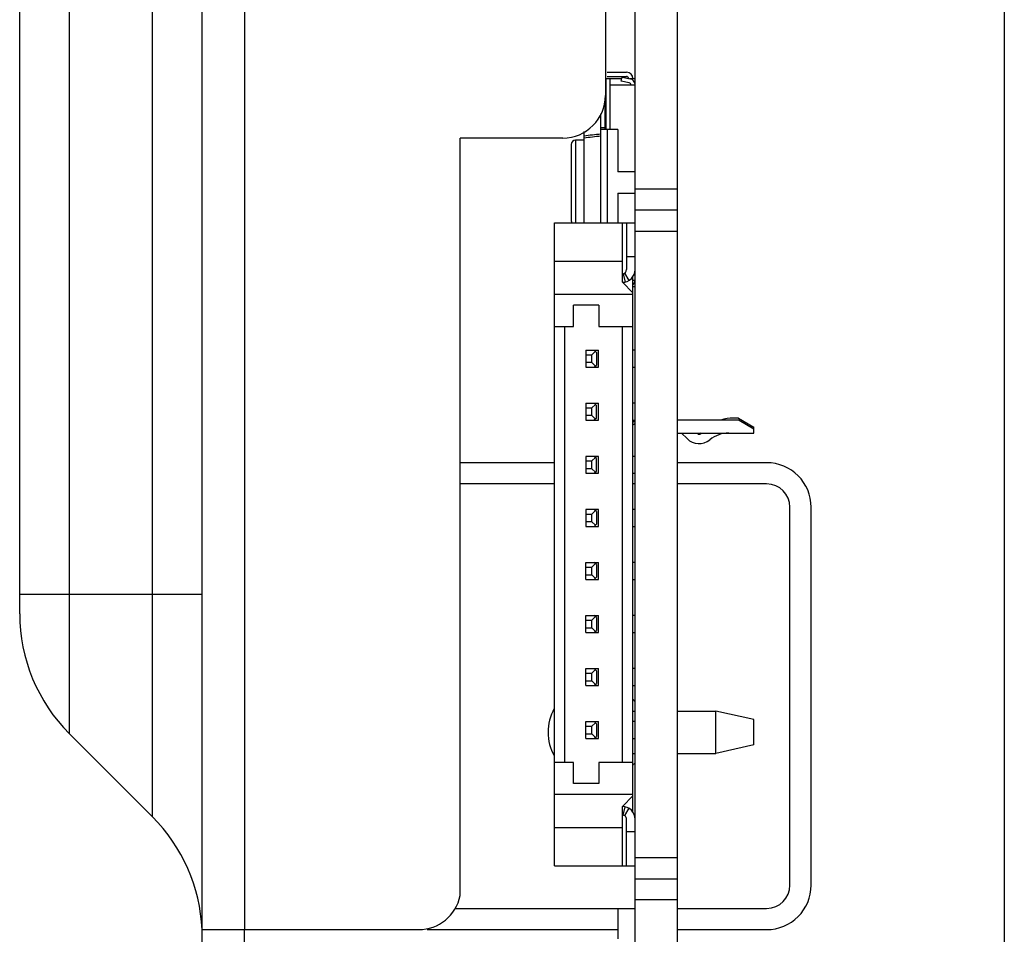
# Model space of a CAD drawing. Header units: millimetres. Extents: x 0 to 1852, y 0 to 1359.
# Tile 4 of 54: x 115 to 138, y 530 to 551. Entities that reach past the tile are written whole.
import ezdxf

# ---------------------------------------------------------------- set-up
doc = ezdxf.new("R2010")
doc.units = ezdxf.units.MM
doc.header["$LTSCALE"] = 65.395
doc.layers.get('0').update_dxf_attribs({"linetype": 'CONTINUOUS'})
doc.layers.add('7_ALL_FEATURES', color=7, linetype='CONTINUOUS')
doc.layers.add('FEATURE', color=7, linetype='CONTINUOUS')

msp = doc.modelspace()

# ---------------------------------------------------------------- linework, layer by layer
at = {"color": 7, "linetype": 'Continuous'}
for p, q in [((130.387, 518.993), (130.387, 658.993)), ((129.387, 518.993), (129.387, 630.043)), ((128.732, 550.193), (129.186, 550.193)), ((128.732, 550.093), (129.186, 550.093)), ((129.062, 549.982), (129.083, 550.079)), ((129.083, 550.079), (129.268, 550.04)), ((128.702, 550.043), (129.075, 550.043)), ((128.702, 550.043), (128.702, 548.843)), ((128.802, 548.843), (128.802, 550.043)), ((128.802, 549.893), (129.382, 549.893)), ((129.248, 549.942), (129.062, 549.982)), ((129.255, 550.043), (129.382, 550.043)), ((128.682, 548.843), (128.682, 549.493)), ((128.582, 546.643), (128.582, 549.216)), ((128.182, 548.794), (128.182, 546.643)), ((128.582, 548.893), (128.682, 548.893)), ((128.982, 548.843), (128.582, 548.843)), ((128.732, 548.843), (128.732, 546.643)), ((128.982, 548.843), (128.982, 547.843)), ((127.882, 548.493), (127.882, 546.693)), ((128.182, 548.593), (127.982, 548.593)), ((127.982, 548.593), (127.982, 546.643)), ((129.387, 547.843), (128.982, 547.843)), ((128.982, 547.343), (129.387, 547.343)), ((128.982, 547.343), (128.982, 546.643)), ((129.387, 547.443), (130.387, 547.443)), ((130.387, 546.943), (129.387, 546.943)), ((127.487, 546.643), (129.387, 546.643)), ((127.487, 531.493), (127.487, 546.643)), ((129.087, 545.243), (129.087, 546.643)), ((129.187, 546.643), (129.187, 545.543)), ((130.387, 546.443), (129.387, 546.443)), ((127.487, 545.743), (129.087, 545.743)), ((129.387, 545.843), (129.187, 545.843)), ((129.109, 545.445), (129.152, 545.25)), ((129.138, 545.457), (129.239, 545.284)), ((129.087, 545.243), (129.337, 544.993)), ((129.337, 532.756), (129.337, 545.38)), ((129.337, 545.293), (129.382, 545.293)), ((129.337, 545.143), (129.382, 545.143)), ((129.337, 544.958), (127.487, 544.958)), ((128.537, 544.703), (127.937, 544.703)), ((127.937, 544.203), (127.937, 544.703)), ((128.537, 544.703), (128.537, 544.203)), ((127.487, 544.203), (127.937, 544.203)), ((127.732, 533.933), (127.732, 544.203)), ((128.537, 544.203), (129.337, 544.203)), ((129.092, 533.933), (129.092, 544.203)), ((128.227, 543.643), (128.527, 543.643)), ((128.227, 543.643), (128.227, 543.243)), ((128.452, 543.618), (128.368, 543.534)), ((128.477, 543.593), (128.427, 543.643)), ((128.477, 543.593), (128.477, 543.293)), ((128.527, 543.243), (128.527, 543.643)), ((129.387, 543.643), (129.337, 543.643)), ((128.227, 543.534), (128.368, 543.534)), ((128.368, 543.352), (128.227, 543.352)), ((128.368, 543.352), (128.368, 543.534)), ((128.368, 543.352), (128.452, 543.268)), ((128.227, 543.243), (128.527, 543.243)), ((128.427, 543.243), (128.477, 543.293)), ((129.337, 543.243), (129.387, 543.243)), ((128.227, 542.393), (128.527, 542.393)), ((128.227, 542.393), (128.227, 541.993)), ((128.227, 542.284), (128.368, 542.284)), ((128.368, 542.284), (128.452, 542.368)), ((128.368, 542.102), (128.368, 542.284)), ((128.477, 542.343), (128.427, 542.393)), ((128.477, 542.043), (128.477, 542.343)), ((128.527, 541.993), (128.527, 542.393)), ((129.387, 542.393), (129.337, 542.393)), ((128.368, 542.102), (128.227, 542.102)), ((128.227, 541.993), (128.527, 541.993)), ((128.368, 542.102), (128.452, 542.018)), ((128.477, 542.043), (128.427, 541.993)), ((129.337, 541.993), (129.387, 541.993)), ((131.837, 541.993), (130.387, 541.993)), ((131.823, 542.043), (131.703, 542.043)), ((131.823, 542.043), (132.187, 541.833)), ((131.837, 541.993), (132.184, 541.793)), ((132.184, 541.693), (132.184, 541.793)), ((132.187, 541.693), (132.187, 541.833)), ((130.387, 541.693), (132.187, 541.693)), ((130.612, 541.56), (130.48, 541.693)), ((130.848, 541.693), (130.856, 541.682)), ((128.527, 541.143), (128.227, 541.143)), ((128.227, 541.143), (128.227, 540.743)), ((128.227, 541.034), (128.368, 541.034)), ((128.368, 541.034), (128.452, 541.118)), ((128.368, 540.852), (128.368, 541.034)), ((128.477, 541.093), (128.427, 541.143)), ((128.477, 540.793), (128.477, 541.093)), ((128.527, 540.743), (128.527, 541.143)), ((129.387, 541.143), (129.337, 541.143)), ((128.368, 540.852), (128.227, 540.852)), ((128.452, 540.768), (128.368, 540.852)), ((128.427, 540.743), (128.477, 540.793)), ((128.227, 540.743), (128.527, 540.743)), ((129.337, 540.743), (129.387, 540.743)), ((127.487, 540.493), (125.267, 540.493)), ((129.387, 540.493), (129.337, 540.493)), ((132.487, 540.493), (130.387, 540.493)), ((128.527, 539.893), (128.227, 539.893)), ((128.227, 539.893), (128.227, 539.493)), ((128.452, 539.868), (128.368, 539.784)), ((128.477, 539.843), (128.427, 539.893)), ((128.527, 539.493), (128.527, 539.893)), ((129.387, 539.893), (129.337, 539.893)), ((133.037, 531.043), (133.037, 539.943)), ((128.227, 539.784), (128.368, 539.784)), ((128.368, 539.602), (128.368, 539.784)), ((128.477, 539.843), (128.477, 539.543)), ((128.368, 539.602), (128.227, 539.602)), ((128.227, 539.493), (128.527, 539.493)), ((128.452, 539.518), (128.368, 539.602)), ((128.427, 539.493), (128.477, 539.543)), ((129.337, 539.493), (129.387, 539.493)), ((128.227, 538.643), (128.527, 538.643)), ((128.227, 538.243), (128.227, 538.643)), ((128.227, 538.534), (128.368, 538.534)), ((128.368, 538.534), (128.452, 538.618)), ((128.368, 538.352), (128.368, 538.534)), ((128.477, 538.593), (128.427, 538.643)), ((128.477, 538.593), (128.477, 538.293)), ((128.527, 538.243), (128.527, 538.643)), ((129.387, 538.643), (129.337, 538.643)), ((128.227, 538.352), (128.368, 538.352)), ((128.227, 538.243), (128.527, 538.243)), ((128.452, 538.268), (128.368, 538.352)), ((128.427, 538.243), (128.477, 538.293)), ((129.337, 538.243), (129.387, 538.243)), ((128.227, 537.393), (128.527, 537.393)), ((128.227, 536.993), (128.227, 537.393)), ((128.368, 537.284), (128.452, 537.368)), ((128.477, 537.343), (128.427, 537.393)), ((128.477, 537.343), (128.477, 537.043)), ((128.527, 536.993), (128.527, 537.393)), ((129.387, 537.393), (129.337, 537.393)), ((128.227, 537.284), (128.368, 537.284)), ((128.227, 537.102), (128.368, 537.102)), ((128.368, 537.102), (128.368, 537.284)), ((128.452, 537.018), (128.368, 537.102)), ((128.227, 536.993), (128.527, 536.993)), ((128.427, 536.993), (128.477, 537.043)), ((129.337, 536.993), (129.387, 536.993)), ((128.227, 536.143), (128.527, 536.143)), ((128.227, 535.743), (128.227, 536.143)), ((128.227, 536.034), (128.368, 536.034)), ((128.368, 536.034), (128.452, 536.118)), ((128.368, 535.852), (128.368, 536.034)), ((128.477, 536.093), (128.427, 536.143)), ((128.477, 536.093), (128.477, 535.793)), ((128.527, 535.743), (128.527, 536.143)), ((129.387, 536.143), (129.337, 536.143)), ((128.227, 535.852), (128.368, 535.852)), ((128.227, 535.743), (128.527, 535.743)), ((128.452, 535.768), (128.368, 535.852)), ((128.427, 535.743), (128.477, 535.793)), ((129.337, 535.743), (129.387, 535.743)), ((129.337, 535.143), (129.387, 535.143)), ((130.387, 535.143), (131.287, 535.143)), ((132.187, 534.943), (131.287, 535.143)), ((131.287, 534.143), (131.287, 535.143)), ((128.227, 534.893), (128.527, 534.893)), ((128.227, 534.493), (128.227, 534.893)), ((128.227, 534.784), (128.368, 534.784)), ((128.368, 534.784), (128.452, 534.868)), ((128.368, 534.602), (128.368, 534.784)), ((128.477, 534.843), (128.427, 534.893)), ((128.477, 534.843), (128.477, 534.543)), ((128.527, 534.493), (128.527, 534.893)), ((129.387, 534.893), (129.337, 534.893)), ((132.187, 534.343), (132.187, 534.943)), ((128.227, 534.602), (128.368, 534.602)), ((128.452, 534.518), (128.368, 534.602)), ((128.427, 534.493), (128.477, 534.543)), ((128.227, 534.493), (128.527, 534.493)), ((129.337, 534.493), (129.387, 534.493)), ((132.187, 534.343), (131.287, 534.143)), ((129.337, 534.143), (129.387, 534.143)), ((130.387, 534.143), (131.287, 534.143)), ((127.937, 533.933), (127.487, 533.933)), ((127.937, 533.433), (127.937, 533.933)), ((129.337, 533.933), (128.537, 533.933)), ((128.537, 533.933), (128.537, 533.433)), ((128.537, 533.433), (127.937, 533.433)), ((129.337, 533.178), (127.487, 533.178)), ((129.337, 533.143), (129.087, 532.893)), ((129.087, 531.493), (129.087, 532.893)), ((129.109, 532.691), (129.152, 532.886)), ((129.239, 532.852), (129.138, 532.679)), ((129.187, 531.493), (129.187, 532.593)), ((129.087, 532.393), (127.487, 532.393)), ((129.387, 532.293), (129.187, 532.293)), ((129.387, 531.693), (130.387, 531.693)), ((127.487, 531.493), (129.387, 531.493)), ((129.387, 531.193), (130.387, 531.193)), ((130.387, 530.693), (129.387, 530.693)), ((125.15, 530.493), (129.387, 530.493)), ((128.987, 529.773), (128.987, 530.493)), ((130.387, 530.493), (132.487, 530.493))]:
    msp.add_line(p, q, dxfattribs=at)
for centre, radius, start, end in [((129.186, 550.043), 0.15, 0, 90), ((129.186, 550.043), 0.05, 4.8563, 90), ((129.237, 549.893), 0.05, 0, 78), ((129.237, 549.893), 0.15, 0, 78), ((138.402, 458.168), 91.097, 96.18877, 96.44188), ((137.795, 466.906), 82.298, 96.42802, 96.70834), ((127.982, 548.493), 0.1, 90, 180), ((127.982, 546.693), 0.1, 180, 210), ((129.087, 545.543), 0.3, 269.9999, 360), ((129.087, 545.543), 0.1, 270, 360), ((129.237, 545.293), 0.15, 311.9537, 360), ((129.687, 541.393), 0.65, 117.579, 122.8103), ((131.703, 541.043), 1, 90, 107.1872), ((129.687, 541.393), 0.6, 120.1912, 125.8609), ((130.895, 541.843), 0.4, 225, 309.2045), ((130.895, 541.713), 0.05, 217.9633, 320.5594), ((131.703, 541.043), 1, 139.3583, 140.3224), ((131.597, 540.982), 0.711, 90, 129.2045), ((132.487, 539.943), 0.55, 0, 90), ((128.487, 534.643), 1.15, 38.2638, 42.0006), ((128.487, 534.643), 1.15, 150.9476, 209.0516), ((128.487, 534.643), 1.15, 317.9966, 321.7199), ((129.087, 532.593), 0.3, 0, 90.0001), ((129.087, 532.593), 0.1, 0, 90.0003), ((132.487, 531.043), 0.55, 270, 360)]:
    msp.add_arc(centre, radius, start, end, dxfattribs=at)
at = {"layer": '7_ALL_FEATURES', "color": 3, "linetype": 'Continuous'}
for p, q in [((119.187, 518.693), (119.187, 659.293)), ((120.187, 647.993), (120.187, 529.993)), ((118.016, 532.65), (118.016, 570.136)), ((116.059, 534.607), (116.059, 568.179)), ((114.887, 537.436), (114.887, 565.35)), ((128.687, 554.193), (128.687, 549.643)), ((127.687, 548.643), (125.267, 548.643)), ((125.267, 530.794), (125.267, 548.643)), ((114.887, 537.893), (119.187, 537.893)), ((118.016, 532.65), (116.059, 534.607)), ((119.187, 529.993), (124.287, 529.993))]:
    msp.add_line(p, q, dxfattribs=at)
at = {"layer": '7_ALL_FEATURES', "color": 7, "linetype": 'Continuous'}
for p, q in [((127.487, 540.993), (125.267, 540.993)), ((132.487, 540.993), (130.387, 540.993)), ((133.537, 531.043), (133.537, 539.943)), ((120.187, 528.993), (120.187, 529.993)), ((124.487, 529.993), (128.987, 529.993)), ((130.387, 529.993), (132.487, 529.993))]:
    msp.add_line(p, q, dxfattribs=at)
at = {"layer": '7_ALL_FEATURES', "color": 3, "linetype": 'Continuous'}
for centre, radius, start, end in [((127.687, 549.643), 1, 270, 360), ((118.887, 537.436), 4, 180, 225), ((115.187, 529.822), 4, 2.4364, 45), ((124.287, 530.993), 1, 270, 348.5217)]:
    msp.add_arc(centre, radius, start, end, dxfattribs=at)
at = {"layer": '7_ALL_FEATURES', "color": 7, "linetype": 'Continuous'}
for centre, start, end in [((132.487, 539.943), 0, 90), ((132.487, 531.043), 270, 360)]:
    msp.add_arc(centre, 1.05, start, end, dxfattribs=at)
at = {"layer": 'FEATURE', "color": 7, "linetype": 'Continuous'}
msp.add_line((138.087, 651.293), (138.087, 526.693), dxfattribs=at)

doc.saveas('drawing.dxf')
